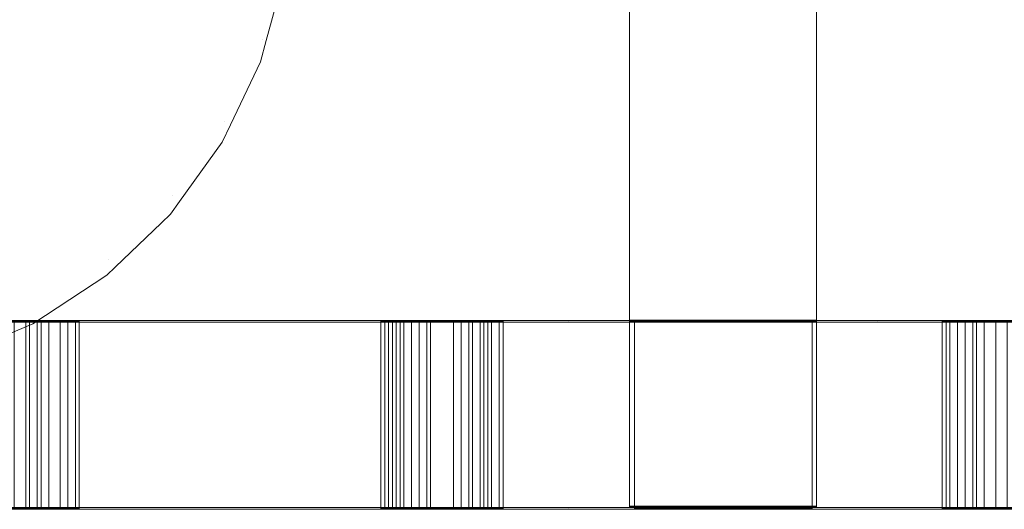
# Model space of a CAD drawing. Header units: millimetres. Extents: x -211 to 218, y -248 to 286.
# Tile 5 of 214: x -186 to -154, y -248 to -233. Entities that reach past the tile are written whole.
import ezdxf

# ---------------------------------------------------------------- set-up
doc = ezdxf.new("R2010")
doc.units = ezdxf.units.MM
doc.header["$LTSCALE"] = 25.4
doc.layers.add('None', color=7, linetype='Continuous', lineweight=9)

msp = doc.modelspace()

# ---------------------------------------------------------------- linework, layer by layer
at = {"layer": 'None', "color": 7, "linetype": 'Continuous', "lineweight": 9}
for points, invisible_edges in [([(-82.628, -149.105, -15.208), (-82.753, -149.564, -15.087), (-178.032, -233.918, -421.643), (-177.848, -233.238, -421.823)], 10), ([(-177.848, -233.238, -421.823), (-177.281, -231.147, -422.376), (-82.628, -149.105, -15.208)], 10), ([(-82.753, -149.564, -15.087), (-83.379, -151.876, -14.475), (-178.032, -233.918, -421.643)], 10), ([(-114.27, -151.012, -7.468), (-114.444, -150.629, -7.505), (-209.183, -232.48, -414.692), (-208.916, -233.07, -414.635)], 10), ([(-208.916, -233.07, -414.635), (-207.965, -235.169, -414.433), (-113.312, -153.127, -7.265), (-114.27, -151.012, -7.468)], 10), ([(-83.379, -151.876, -14.475), (-83.428, -151.977, -14.444), (-179.256, -236.494, -420.84), (-178.992, -235.938, -421.013)], 10), ([(-179.256, -236.494, -420.84), (-83.428, -151.977, -14.444), (-83.55, -152.235, -14.363)], 9), ([(-178.992, -235.938, -421.013), (-178.032, -233.918, -421.643), (-83.379, -151.876, -14.475)], 10), ([(-83.55, -152.235, -14.363), (-84.603, -154.452, -13.672), (-179.256, -236.494, -420.84)], 10), ([(-113.025, -153.553, -7.246), (-113.312, -153.127, -7.265), (-207.965, -235.169, -414.433), (-207.664, -235.616, -414.413)], 10), ([(-207.664, -235.616, -414.413), (-206.31, -237.625, -414.323), (-111.658, -155.583, -7.155), (-113.025, -153.553, -7.246)], 10), ([(-84.603, -154.452, -13.672), (-86.263, -156.755, -12.822), (-180.916, -238.797, -419.99), (-180.624, -238.392, -420.139)], 10), ([(-180.624, -238.392, -420.139), (-179.256, -236.494, -420.84), (-84.603, -154.452, -13.672)], 10), ([(-111.396, -155.859, -7.16), (-111.658, -155.583, -7.155), (-206.31, -237.625, -414.323), (-206.027, -237.923, -414.329)], 10), ([(-206.027, -237.923, -414.329), (-204.27, -239.773, -414.364), (-109.617, -157.731, -7.196), (-111.396, -155.859, -7.16)], 10), ([(-181.208, -239.077, -419.866), (-180.916, -238.797, -419.99), (-86.263, -156.755, -12.822), (-86.504, -156.985, -12.719)], 10), ([(-86.504, -156.985, -12.719), (-88.309, -158.715, -11.951), (-182.961, -240.757, -419.12), (-182.694, -240.501, -419.233)], 10), ([(-182.694, -240.501, -419.233), (-181.208, -239.077, -419.866), (-86.504, -156.985, -12.719)], 10), ([(-109.617, -157.731, -7.196), (-204.27, -239.773, -414.364), (-201.905, -241.549, -414.556), (-107.252, -159.506, -7.388)], 5), ([(-182.961, -240.757, -419.12), (-88.309, -158.715, -11.951), (-93.325, -162.894, -28.047)], 11), ([(-107.144, -159.562, -7.402), (-107.252, -159.506, -7.388), (-201.905, -241.549, -414.556), (-201.757, -241.625, -414.575)], 10), ([(-106.344, -159.974, -7.505), (-107.144, -159.562, -7.402), (-201.757, -241.625, -414.575)], 10), ([(-201.757, -241.625, -414.575), (-199.288, -242.897, -414.893), (-104.635, -160.855, -7.725), (-106.344, -159.974, -7.505)], 10), ([(-104.611, -160.862, -7.729), (-104.635, -160.855, -7.725), (-199.288, -242.897, -414.893)], 10), ([(-101.877, -161.725, -8.191), (-104.611, -160.862, -7.729), (-199.288, -242.897, -414.893)], 10), ([(-199.288, -242.897, -414.893), (-196.498, -243.778, -415.364), (-101.845, -161.735, -8.196), (-101.877, -161.725, -8.191)], 10), ([(-99.325, -162.387, -10.319), (-101.845, -161.735, -8.196), (-196.498, -243.778, -415.364)], 11), ([(-196.498, -243.778, -415.364), (-196.472, -243.781, -415.369), (-99.325, -162.387, -10.319)], 10), ([(-196.472, -243.781, -415.369), (-193.62, -244.164, -415.955), (-99.325, -162.387, -10.319)], 10), ([(-99.325, -164.706, -23.367), (-99.325, -162.387, -10.319), (-193.62, -244.164, -415.955)], 10), ([(-93.325, -162.894, -28.047), (-185.33, -242.314, -418.255), (-182.961, -240.757, -419.12)], 9), ([(-93.325, -162.894, -28.047), (-94.583, -163.657, -27.887), (-185.33, -242.314, -418.255)], 10), ([(-94.583, -163.657, -27.887), (-97.336, -164.879, -27.629), (-187.95, -243.42, -417.423), (-187.826, -243.368, -417.463)], 10), ([(-187.826, -243.368, -417.463), (-185.33, -242.314, -418.255), (-94.583, -163.657, -27.887)], 10), ([(-193.62, -244.164, -415.955), (-190.741, -244.043, -416.649), (-99.325, -164.706, -23.367)], 10), ([(-99.325, -165.442, -27.51), (-99.325, -164.706, -23.367), (-190.741, -244.043, -416.649)], 10), ([(-190.686, -244.031, -416.664), (-97.336, -164.879, -27.629), (-99.325, -165.442, -27.51)], 9), ([(-190.686, -244.031, -416.664), (-189.595, -243.788, -416.967), (-97.336, -164.879, -27.629)], 10), ([(-189.595, -243.788, -416.967), (-187.95, -243.42, -417.423), (-97.336, -164.879, -27.629)], 10), ([(-99.325, -165.442, -27.51), (-190.741, -244.043, -416.649), (-190.686, -244.031, -416.664)], 9), ([(-166.2, -242.236, 21.375), (-166.2, -213.014, 14.355), (-166.2, -242.209, 11.444)], 11), ([(-166.2, -231.616, 11.802), (-166.2, -242.209, 11.444), (-166.2, -213.014, 14.355)], 11), ([(-166.2, -213.014, 14.355), (-166.2, -242.248, 26.256), (-166.2, -214.312, 25.789)], 9), ([(-166.2, -242.236, 21.375), (-166.2, -242.248, 26.256), (-166.2, -213.014, 14.355)], 10), ([(-160.2, -213.014, 14.355), (-160.2, -242.209, 11.444), (-160.2, -231.616, 11.802)], 11), ([(-160.2, -213.014, 14.355), (-160.2, -242.248, 26.256), (-160.2, -242.236, 21.375)], 9), ([(-160.2, -242.209, 11.444), (-160.2, -213.014, 14.355), (-160.2, -242.236, 21.375)], 11), ([(-160.2, -214.312, 25.789), (-160.2, -242.248, 26.256), (-160.2, -213.014, 14.355)], 10), ([(-178.017, -230.247, -425.531), (-178.731, -232.912, -425.531), (-179.941, -232.471, -428.132), (-179.285, -230.024, -428.132)], 15), ([(-166.2, -229.944, 5.15), (-166.2, -242.195, 6.035), (-166.2, -231.705, 11.422)], 10), ([(-160.2, -231.705, 11.422), (-160.2, -242.195, 6.035), (-160.2, -229.944, 5.15)], 9), ([(-183.509, -231.173, -432.496), (-184.3, -232.869, -432.496), (-186.377, -231.67, -434.13), (-185.763, -230.352, -434.13)], 15), ([(-177.204, -230.391, -422.748), (-177.955, -233.194, -422.748), (-178.731, -232.912, -425.531), (-178.017, -230.247, -425.531)], 15), ([(-177.281, -231.147, -422.376), (-177.955, -233.194, -422.748), (-177.204, -230.391, -422.748)], 11), ([(-181.549, -231.886, -430.476), (-182.494, -233.912, -430.476), (-184.3, -232.869, -432.496), (-183.509, -231.173, -432.496)], 15), ([(-177.281, -231.147, -422.376), (-177.848, -233.238, -421.823), (-177.955, -233.194, -422.748)], 10), ([(-184.3, -232.869, -432.496), (-185.374, -234.403, -432.496), (-187.211, -232.861, -434.13), (-186.377, -231.67, -434.13)], 15), ([(-166.2, -242.209, 11.444), (-166.2, -231.616, 11.802), (-166.2, -231.751, 11.529)], 9), ([(-166.2, -242.195, 6.035), (-166.2, -242.209, 11.444), (-166.2, -231.751, 11.529), (-166.2, -231.705, 11.422)], 10), ([(-160.2, -231.751, 11.529), (-160.2, -231.616, 11.802), (-160.2, -242.209, 11.444)], 10), ([(-160.2, -231.705, 11.422), (-160.2, -231.751, 11.529), (-160.2, -242.209, 11.444), (-160.2, -242.195, 6.035)], 10), ([(-179.941, -232.471, -428.132), (-181.012, -234.768, -428.132), (-182.494, -233.912, -430.476), (-181.549, -231.886, -430.476)], 15), ([(-178.731, -232.912, -425.531), (-179.897, -235.412, -425.531), (-181.012, -234.768, -428.132), (-179.941, -232.471, -428.132)], 15), ([(-185.374, -234.403, -432.496), (-186.698, -235.727, -432.496), (-188.239, -233.889, -434.13), (-187.211, -232.861, -434.13)], 15), ([(-182.494, -233.912, -430.476), (-183.776, -235.743, -430.476), (-185.374, -234.403, -432.496), (-184.3, -232.869, -432.496)], 15), ([(-177.955, -233.194, -422.748), (-179.181, -235.825, -422.748), (-179.897, -235.412, -425.531), (-178.731, -232.912, -425.531)], 15), ([(-179.181, -235.825, -422.748), (-177.955, -233.194, -422.748), (-178.032, -233.918, -421.643)], 11), ([(-177.955, -233.194, -422.748), (-177.848, -233.238, -421.823), (-178.032, -233.918, -421.643)], 9), ([(-181.012, -234.768, -428.132), (-182.465, -236.843, -428.132), (-183.776, -235.743, -430.476), (-182.494, -233.912, -430.476)], 15), ([(-178.032, -233.918, -421.643), (-178.992, -235.938, -421.013), (-179.181, -235.825, -422.748)], 10), ([(-183.776, -235.743, -430.476), (-185.357, -237.324, -430.476), (-186.698, -235.727, -432.496), (-185.374, -234.403, -432.496)], 15), ([(-179.897, -235.412, -425.531), (-181.479, -237.671, -425.531), (-182.465, -236.843, -428.132), (-181.012, -234.768, -428.132)], 15), ([(-179.181, -235.825, -422.748), (-180.846, -238.202, -422.748), (-181.479, -237.671, -425.531), (-179.897, -235.412, -425.531)], 15), ([(-185.357, -237.324, -430.476), (-187.188, -238.606, -430.476), (-188.231, -236.8, -432.496), (-186.698, -235.727, -432.496)], 15), ([(-182.465, -236.843, -428.132), (-184.257, -238.635, -428.132), (-185.357, -237.324, -430.476), (-183.776, -235.743, -430.476)], 15), ([(-179.256, -236.494, -420.84), (-180.846, -238.202, -422.748), (-179.181, -235.825, -422.748)], 11), ([(-179.181, -235.825, -422.748), (-178.992, -235.938, -421.013), (-179.256, -236.494, -420.84)], 9), ([(-179.256, -236.494, -420.84), (-180.624, -238.392, -420.139), (-180.846, -238.202, -422.748)], 10), ([(-181.479, -237.671, -425.531), (-183.429, -239.621, -425.531), (-184.257, -238.635, -428.132), (-182.465, -236.843, -428.132)], 15), ([(-184.257, -238.635, -428.132), (-186.333, -240.088, -428.132), (-187.188, -238.606, -430.476), (-185.357, -237.324, -430.476)], 15), ([(-180.846, -238.202, -422.748), (-182.898, -240.254, -422.748), (-183.429, -239.621, -425.531), (-181.479, -237.671, -425.531)], 15), ([(-180.916, -238.797, -419.99), (-182.898, -240.254, -422.748), (-180.846, -238.202, -422.748)], 11), ([(-180.846, -238.202, -422.748), (-180.624, -238.392, -420.139), (-180.916, -238.797, -419.99)], 9), ([(-183.429, -239.621, -425.531), (-185.689, -241.204, -425.531), (-186.333, -240.088, -428.132), (-184.257, -238.635, -428.132)], 15), ([(-182.898, -240.254, -422.748), (-180.916, -238.797, -419.99), (-181.208, -239.077, -419.866)], 9), ([(-181.208, -239.077, -419.866), (-182.679, -240.516, -419.866), (-182.898, -240.254, -422.748)], 11), ([(-182.694, -240.501, -419.233), (-182.679, -240.516, -419.866), (-181.208, -239.077, -419.866)], 3), ([(-182.898, -240.254, -422.748), (-185.276, -241.919, -422.748), (-185.689, -241.204, -425.531), (-183.429, -239.621, -425.531)], 15), ([(-185.689, -241.204, -425.531), (-188.189, -242.369, -425.531), (-188.629, -241.159, -428.132), (-186.333, -240.088, -428.132)], 15), ([(-182.679, -240.516, -419.866), (-185.105, -242.214, -419.866), (-185.276, -241.919, -422.748), (-182.898, -240.254, -422.748)], 15), ([(-185.105, -242.214, -419.866), (-182.679, -240.516, -419.866), (-182.961, -240.757, -419.12)], 11), ([(-182.679, -240.516, -419.866), (-182.694, -240.501, -419.233), (-182.961, -240.757, -419.12)], 9), ([(-182.961, -240.757, -419.12), (-185.33, -242.314, -418.255), (-185.105, -242.214, -419.866)], 10), ([(-185.276, -241.919, -422.748), (-187.906, -243.146, -422.748), (-188.189, -242.369, -425.531), (-185.689, -241.204, -425.531)], 15), ([(-185.105, -242.214, -419.866), (-187.79, -243.466, -419.866), (-187.906, -243.146, -422.748), (-185.276, -241.919, -422.748)], 15), ([(-193.637, -242.209, 26.365), (-168.144, -242.209, 26.301), (-185.066, -242.23, 18.283), (-185.433, -242.23, 18.406)], 10), ([(-185.433, -242.23, 18.406), (-186.291, -242.23, 18.406), (-193.637, -242.209, 26.365)], 10), ([(-168.144, -242.209, 26.301), (-193.637, -242.209, 26.365), (-193.637, -248.209, 26.38), (-168.144, -248.209, 26.317)], 8), ([(-193.637, -242.262, 6.284), (-185.923, -242.241, 14.365), (-185.739, -242.24, 14.426)], 9), ([(-185.739, -242.24, 14.426), (-168.144, -242.24, 14.426), (-168.144, -242.262, 6.055), (-193.637, -242.262, 6.284)], 11), ([(-168.144, -248.262, 6.071), (-193.637, -248.262, 6.3), (-193.637, -242.262, 6.284), (-168.144, -242.262, 6.055)], 8), ([(-185.33, -242.314, -418.255), (-187.826, -243.368, -417.463), (-187.79, -243.466, -419.866)], 10), ([(-187.79, -243.466, -419.866), (-185.105, -242.214, -419.866), (-185.33, -242.314, -418.255)], 11), ([(-185.739, -242.24, 14.426), (-185.923, -242.241, 14.365), (-185.923, -248.24, 14.381), (-185.739, -248.24, 14.442)], 8), ([(-185.739, -242.24, 14.426), (-185.188, -242.24, 14.488), (-173.556, -242.239, 14.977), (-172.944, -242.24, 14.61)], 11), ([(-168.144, -242.24, 14.426), (-185.739, -242.24, 14.426), (-172.699, -242.24, 14.488), (-171.597, -242.24, 14.488)], 11), ([(-172.944, -242.24, 14.61), (-172.699, -242.24, 14.488), (-185.739, -242.24, 14.426)], 10), ([(-185.739, -242.24, 14.426), (-185.556, -242.24, 14.488), (-185.188, -242.24, 14.488)], 8), ([(-185.739, -248.24, 14.442), (-185.556, -248.24, 14.503), (-185.556, -242.24, 14.488), (-185.739, -242.24, 14.426)], 8), ([(-173.556, -242.239, 14.977), (-185.188, -242.24, 14.488), (-184.821, -242.24, 14.732)], 9), ([(-184.453, -242.232, 17.794), (-184.821, -242.231, 18.038), (-185.066, -242.23, 18.283), (-168.144, -242.209, 26.301)], 12), ([(-184.821, -242.24, 14.732), (-184.453, -242.239, 14.977), (-173.556, -242.239, 14.977)], 10), ([(-168.144, -242.209, 26.301), (-183.964, -242.233, 17.181), (-184.209, -242.233, 17.426), (-184.453, -242.232, 17.794)], 9), ([(-184.453, -242.239, 14.977), (-184.209, -242.238, 15.222), (-173.556, -242.239, 14.977)], 10), ([(-173.556, -242.239, 14.977), (-184.209, -242.238, 15.222), (-183.964, -242.236, 15.957)], 9), ([(-172.944, -242.23, 18.283), (-173.189, -242.231, 18.161), (-183.964, -242.233, 17.181), (-168.144, -242.209, 26.301)], 14), ([(-183.964, -242.233, 17.181), (-173.189, -242.231, 18.161), (-173.434, -242.231, 17.916)], 9), ([(-173.434, -242.231, 17.916), (-173.678, -242.232, 17.671), (-183.964, -242.233, 17.181)], 10), ([(-173.678, -242.232, 17.671), (-173.923, -242.233, 17.304), (-183.964, -242.233, 17.181)], 10), ([(-183.964, -242.234, 16.814), (-183.964, -242.233, 17.181), (-174.168, -242.234, 16.691)], 10), ([(-173.923, -242.233, 17.304), (-174.046, -242.234, 16.936), (-174.168, -242.234, 16.691), (-183.964, -242.233, 17.181)], 12), ([(-174.168, -242.234, 16.691), (-174.168, -242.235, 16.324), (-183.841, -242.235, 16.324), (-183.964, -242.234, 16.814)], 10), ([(-183.964, -242.236, 15.957), (-183.841, -242.235, 16.324), (-173.556, -242.239, 14.977)], 10), ([(-183.841, -242.235, 16.324), (-174.168, -242.235, 16.324), (-174.046, -242.237, 15.834)], 9), ([(-174.046, -242.237, 15.834), (-173.923, -242.237, 15.59), (-173.801, -242.238, 15.222), (-183.841, -242.235, 16.324)], 12), ([(-173.801, -242.238, 15.222), (-173.556, -242.239, 14.977), (-183.841, -242.235, 16.324)], 10), ([(-168.144, -242.209, 26.301), (-172.577, -242.23, 18.406), (-172.944, -242.23, 18.283)], 9), ([(-168.144, -242.209, 26.301), (-171.842, -242.23, 18.406), (-172.577, -242.23, 18.406)], 9), ([(-171.352, -242.23, 18.283), (-171.842, -242.23, 18.406), (-168.144, -242.209, 26.301)], 10), ([(-168.144, -242.24, 14.426), (-171.597, -242.24, 14.488), (-171.23, -242.24, 14.61)], 9), ([(-170.985, -242.231, 18.038), (-171.352, -242.23, 18.283), (-168.144, -242.209, 26.301)], 10), ([(-168.144, -242.24, 14.426), (-171.23, -242.24, 14.61), (-170.863, -242.239, 14.855)], 9), ([(-170.74, -242.232, 17.794), (-170.985, -242.231, 18.038), (-168.144, -242.209, 26.301)], 10), ([(-170.863, -242.239, 14.855), (-170.618, -242.239, 15.1), (-168.144, -242.24, 14.426)], 10), ([(-168.144, -242.209, 26.301), (-170.25, -242.233, 17.181), (-170.74, -242.232, 17.794)], 11), ([(-170.25, -242.233, 17.181), (-170.618, -242.232, 17.549), (-170.74, -242.232, 17.794)], 8), ([(-170.618, -242.239, 15.1), (-170.373, -242.238, 15.467), (-168.144, -242.24, 14.426)], 10), ([(-170.373, -242.238, 15.467), (-170.25, -242.237, 15.834), (-168.144, -242.24, 14.426)], 10), ([(-170.25, -242.237, 15.834), (-170.25, -242.233, 17.181), (-168.144, -242.209, 26.301), (-168.144, -242.24, 14.426)], 14), ([(-168.144, -242.209, 26.301), (-158.253, -242.209, 26.277), (-160.337, -242.222, 21.344), (-166.037, -242.222, 21.344)], 10), ([(-166.037, -242.222, 21.344), (-166.037, -242.24, 14.426), (-168.144, -242.24, 14.426), (-168.144, -242.209, 26.301)], 14), ([(-168.144, -248.209, 26.317), (-158.253, -248.209, 26.293), (-158.253, -242.209, 26.277), (-168.144, -242.209, 26.301)], 10), ([(-168.144, -242.262, 6.055), (-168.144, -242.24, 14.426), (-166.037, -242.24, 14.426), (-166.037, -242.248, 11.427)], 11), ([(-158.253, -242.262, 5.967), (-168.144, -242.262, 6.055), (-166.037, -242.248, 11.427), (-160.337, -242.248, 11.427)], 10), ([(-158.253, -248.262, 5.983), (-168.144, -248.262, 6.071), (-168.144, -242.262, 6.055), (-158.253, -242.262, 5.967)], 10), ([(-166.2, -242.209, 11.444), (-166.2, -248.167, 11.428), (-166.2, -248.194, 21.359), (-166.2, -242.236, 21.375)], 8), ([(-166.037, -242.24, 14.426), (-166.037, -242.222, 21.344), (-166.037, -248.222, 21.36), (-166.037, -248.24, 14.442)], 8), ([(-166.037, -248.24, 14.442), (-166.037, -248.248, 11.442), (-166.037, -242.248, 11.427), (-166.037, -242.24, 14.426)], 8), ([(-158.253, -242.209, 26.277), (-158.253, -242.24, 14.426), (-160.337, -242.24, 14.426), (-160.337, -242.222, 21.344)], 11), ([(-160.337, -248.24, 14.442), (-160.337, -248.222, 21.36), (-160.337, -242.222, 21.344), (-160.337, -242.24, 14.426)], 8), ([(-160.337, -242.248, 11.427), (-160.337, -242.24, 14.426), (-158.253, -242.24, 14.426), (-158.253, -242.262, 5.967)], 14), ([(-160.337, -242.24, 14.426), (-160.337, -242.248, 11.427), (-160.337, -248.248, 11.442), (-160.337, -248.24, 14.442)], 8), ([(-160.2, -242.236, 21.375), (-160.2, -248.194, 21.359), (-160.2, -248.167, 11.428), (-160.2, -242.209, 11.444)], 8), ([(-158.253, -242.209, 26.277), (-154.455, -242.23, 18.406), (-154.822, -242.23, 18.283)], 9), ([(-153.843, -242.23, 18.406), (-154.455, -242.23, 18.406), (-158.253, -242.209, 26.277), (-146.496, -242.209, 26.248)], 10), ([(-158.253, -242.209, 26.277), (-155.19, -242.231, 18.161), (-155.434, -242.231, 17.916)], 9), ([(-158.253, -242.24, 14.426), (-158.253, -242.209, 26.277), (-156.169, -242.234, 16.814), (-156.169, -242.236, 15.957)], 11), ([(-158.253, -242.209, 26.277), (-155.924, -242.233, 17.426), (-155.924, -242.233, 17.181), (-156.047, -242.233, 17.059)], 9), ([(-154.822, -242.23, 18.283), (-155.19, -242.231, 18.161), (-158.253, -242.209, 26.277)], 10), ([(-156.047, -242.233, 17.059), (-156.047, -242.234, 16.936), (-156.169, -242.234, 16.814), (-158.253, -242.209, 26.277)], 12), ([(-155.434, -242.231, 17.916), (-155.924, -242.233, 17.426), (-158.253, -242.209, 26.277)], 10), ([(-146.496, -242.209, 26.248), (-158.253, -242.209, 26.277), (-158.253, -248.209, 26.293), (-146.496, -248.209, 26.263)], 10), ([(-158.253, -242.24, 14.426), (-156.169, -242.236, 15.957), (-155.924, -242.237, 15.59), (-155.679, -242.239, 15.1)], 9), ([(-158.253, -242.24, 14.426), (-155.679, -242.239, 15.1), (-155.19, -242.24, 14.732), (-155.067, -242.24, 14.61)], 9), ([(-158.253, -242.262, 5.967), (-158.253, -242.24, 14.426), (-154.271, -242.24, 14.426)], 11), ([(-154.271, -242.24, 14.426), (-154.087, -242.241, 14.365), (-152.618, -242.263, 5.916), (-158.253, -242.262, 5.967)], 10), ([(-155.067, -242.24, 14.61), (-154.822, -242.24, 14.488), (-158.253, -242.24, 14.426)], 10), ([(-154.822, -242.24, 14.488), (-154.455, -242.24, 14.488), (-154.271, -242.24, 14.426), (-158.253, -242.24, 14.426)], 12), ([(-158.253, -242.262, 5.967), (-152.618, -242.263, 5.916), (-152.618, -248.263, 5.932), (-158.253, -248.262, 5.983)], 8), ([(-154.271, -242.24, 14.426), (-154.455, -242.24, 14.488), (-154.455, -248.24, 14.503), (-154.271, -248.24, 14.442)], 8), ([(-154.271, -248.24, 14.442), (-154.087, -248.24, 14.381), (-154.087, -242.241, 14.365), (-154.271, -242.24, 14.426)], 8), ([(-193.637, -248.209, 26.38), (-186.291, -248.23, 18.421), (-185.433, -248.23, 18.421)], 9), ([(-185.433, -248.23, 18.421), (-185.066, -248.23, 18.299), (-168.144, -248.209, 26.317), (-193.637, -248.209, 26.38)], 10), ([(-193.637, -248.262, 6.3), (-168.144, -248.262, 6.071), (-168.144, -248.24, 14.442), (-185.739, -248.24, 14.442)], 14), ([(-185.739, -248.24, 14.442), (-185.923, -248.24, 14.381), (-193.637, -248.262, 6.3)], 10), ([(-185.188, -248.24, 14.503), (-185.556, -248.24, 14.503), (-185.739, -248.24, 14.442), (-168.144, -248.24, 14.442)], 12), ([(-172.699, -248.24, 14.503), (-185.188, -248.24, 14.503), (-168.144, -248.24, 14.442)], 11), ([(-172.699, -248.24, 14.503), (-184.821, -248.24, 14.748), (-185.188, -248.24, 14.503)], 9), ([(-168.144, -248.209, 26.317), (-185.066, -248.23, 18.299), (-184.821, -248.231, 18.054), (-184.453, -248.232, 17.809)], 9), ([(-172.699, -248.24, 14.503), (-184.453, -248.239, 14.993), (-184.821, -248.24, 14.748)], 9), ([(-184.453, -248.232, 17.809), (-184.209, -248.232, 17.442), (-183.964, -248.233, 17.197), (-168.144, -248.209, 26.317)], 12), ([(-172.699, -248.24, 14.503), (-184.209, -248.238, 15.238), (-184.453, -248.239, 14.993)], 9), ([(-183.964, -248.236, 15.973), (-184.209, -248.238, 15.238), (-172.699, -248.24, 14.503)], 10), ([(-168.144, -248.209, 26.317), (-183.964, -248.233, 17.197), (-173.189, -248.231, 18.177), (-172.944, -248.23, 18.299)], 11), ([(-183.964, -248.233, 17.197), (-173.678, -248.232, 17.687), (-173.434, -248.231, 17.932)], 9), ([(-173.434, -248.231, 17.932), (-173.189, -248.231, 18.177), (-183.964, -248.233, 17.197)], 10), ([(-183.964, -248.233, 17.197), (-173.923, -248.233, 17.319), (-173.678, -248.232, 17.687)], 9), ([(-183.964, -248.233, 17.197), (-174.168, -248.234, 16.707), (-174.046, -248.234, 16.952), (-173.923, -248.233, 17.319)], 9), ([(-174.168, -248.234, 16.707), (-183.964, -248.233, 17.197), (-183.964, -248.234, 16.83)], 9), ([(-183.964, -248.234, 16.83), (-183.841, -248.235, 16.34), (-174.168, -248.235, 16.34), (-174.168, -248.234, 16.707)], 10), ([(-172.699, -248.24, 14.503), (-183.841, -248.235, 16.34), (-183.964, -248.236, 15.973)], 9), ([(-183.841, -248.235, 16.34), (-172.699, -248.24, 14.503), (-172.944, -248.24, 14.626)], 9), ([(-172.944, -248.24, 14.626), (-173.556, -248.239, 14.993), (-183.841, -248.235, 16.34)], 10), ([(-173.556, -248.239, 14.993), (-173.801, -248.238, 15.238), (-183.841, -248.235, 16.34)], 10), ([(-183.841, -248.235, 16.34), (-174.046, -248.237, 15.85), (-174.168, -248.235, 16.34)], 9), ([(-173.801, -248.238, 15.238), (-173.923, -248.237, 15.605), (-174.046, -248.237, 15.85), (-183.841, -248.235, 16.34)], 12), ([(-172.944, -248.23, 18.299), (-172.577, -248.23, 18.421), (-168.144, -248.209, 26.317)], 10), ([(-168.144, -248.24, 14.442), (-171.597, -248.24, 14.503), (-172.699, -248.24, 14.503)], 9), ([(-168.144, -248.209, 26.317), (-172.577, -248.23, 18.421), (-171.842, -248.23, 18.421)], 9), ([(-171.842, -248.23, 18.421), (-171.352, -248.23, 18.299), (-168.144, -248.209, 26.317)], 10), ([(-171.23, -248.24, 14.626), (-171.597, -248.24, 14.503), (-168.144, -248.24, 14.442)], 10), ([(-168.144, -248.209, 26.317), (-171.352, -248.23, 18.299), (-170.985, -248.231, 18.054)], 9), ([(-170.863, -248.239, 14.871), (-171.23, -248.24, 14.626), (-168.144, -248.24, 14.442)], 10), ([(-170.985, -248.231, 18.054), (-170.74, -248.232, 17.809), (-168.144, -248.209, 26.317)], 10), ([(-168.144, -248.24, 14.442), (-170.618, -248.239, 15.116), (-170.863, -248.239, 14.871)], 9), ([(-170.74, -248.232, 17.809), (-170.618, -248.232, 17.564), (-170.25, -248.233, 17.197), (-168.144, -248.209, 26.317)], 12), ([(-168.144, -248.24, 14.442), (-170.373, -248.238, 15.483), (-170.618, -248.239, 15.116)], 9), ([(-168.144, -248.24, 14.442), (-170.25, -248.237, 15.85), (-170.373, -248.238, 15.483)], 9), ([(-168.144, -248.24, 14.442), (-168.144, -248.209, 26.317), (-170.25, -248.233, 17.197), (-170.25, -248.237, 15.85)], 11), ([(-158.253, -248.209, 26.293), (-168.144, -248.209, 26.317), (-166.037, -248.222, 21.36), (-160.337, -248.222, 21.36)], 10), ([(-168.144, -248.209, 26.317), (-168.144, -248.24, 14.442), (-166.037, -248.24, 14.442), (-166.037, -248.222, 21.36)], 11), ([(-166.037, -248.248, 11.442), (-166.037, -248.24, 14.442), (-168.144, -248.24, 14.442), (-168.144, -248.262, 6.071)], 14), ([(-168.144, -248.262, 6.071), (-158.253, -248.262, 5.983), (-160.337, -248.248, 11.442), (-166.037, -248.248, 11.442)], 10), ([(-160.337, -248.222, 21.36), (-160.337, -248.24, 14.442), (-158.253, -248.24, 14.442), (-158.253, -248.209, 26.293)], 14), ([(-158.253, -248.262, 5.983), (-158.253, -248.24, 14.442), (-160.337, -248.24, 14.442), (-160.337, -248.248, 11.442)], 11), ([(-146.496, -248.209, 26.263), (-158.253, -248.209, 26.293), (-154.455, -248.23, 18.421), (-153.843, -248.23, 18.421)], 10), ([(-158.253, -248.209, 26.293), (-155.19, -248.231, 18.177), (-154.822, -248.23, 18.299)], 9), ([(-154.822, -248.23, 18.299), (-154.455, -248.23, 18.421), (-158.253, -248.209, 26.293)], 10), ([(-158.253, -248.209, 26.293), (-155.924, -248.232, 17.442), (-155.434, -248.231, 17.932)], 9), ([(-155.434, -248.231, 17.932), (-155.19, -248.231, 18.177), (-158.253, -248.209, 26.293)], 10), ([(-158.253, -248.209, 26.293), (-156.169, -248.234, 16.83), (-156.047, -248.234, 16.952), (-156.047, -248.233, 17.075)], 9), ([(-156.047, -248.233, 17.075), (-155.924, -248.233, 17.197), (-155.924, -248.232, 17.442), (-158.253, -248.209, 26.293)], 12), ([(-156.169, -248.236, 15.973), (-156.169, -248.234, 16.83), (-158.253, -248.209, 26.293), (-158.253, -248.24, 14.442)], 14), ([(-155.679, -248.239, 15.116), (-155.924, -248.237, 15.605), (-156.169, -248.236, 15.973), (-158.253, -248.24, 14.442)], 12), ([(-155.067, -248.24, 14.626), (-155.19, -248.24, 14.748), (-155.679, -248.239, 15.116), (-158.253, -248.24, 14.442)], 12), ([(-158.253, -248.262, 5.983), (-152.618, -248.263, 5.932), (-154.087, -248.24, 14.381), (-154.271, -248.24, 14.442)], 10), ([(-158.253, -248.24, 14.442), (-154.822, -248.24, 14.503), (-155.067, -248.24, 14.626)], 9), ([(-158.253, -248.24, 14.442), (-154.271, -248.24, 14.442), (-154.455, -248.24, 14.503), (-154.822, -248.24, 14.503)], 9), ([(-154.271, -248.24, 14.442), (-158.253, -248.24, 14.442), (-158.253, -248.262, 5.983)], 11)]:
    msp.add_3dface(points, dxfattribs=dict(at, invisible_edges=invisible_edges))
for points in [[(-166.2, -242.248, 26.256), (-160.2, -242.248, 26.256), (-160.2, -214.312, 25.789), (-166.2, -214.312, 25.789)], [(-166.2, -229.944, 5.15), (-160.2, -229.944, 5.15), (-160.2, -242.195, 6.035), (-166.2, -242.195, 6.035)], [(-185.433, -242.23, 18.406), (-185.433, -248.23, 18.421), (-186.291, -248.23, 18.421), (-186.291, -242.23, 18.406)], [(-185.556, -242.24, 14.488), (-185.556, -248.24, 14.503), (-185.188, -248.24, 14.503), (-185.188, -242.24, 14.488)], [(-185.066, -242.23, 18.283), (-185.066, -248.23, 18.299), (-185.433, -248.23, 18.421), (-185.433, -242.23, 18.406)], [(-185.188, -242.24, 14.488), (-185.188, -248.24, 14.503), (-184.821, -248.24, 14.748), (-184.821, -242.24, 14.732)], [(-184.821, -242.231, 18.038), (-184.821, -248.231, 18.054), (-185.066, -248.23, 18.299), (-185.066, -242.23, 18.283)], [(-184.453, -242.232, 17.794), (-184.453, -248.232, 17.809), (-184.821, -248.231, 18.054), (-184.821, -242.231, 18.038)], [(-184.821, -242.24, 14.732), (-184.821, -248.24, 14.748), (-184.453, -248.239, 14.993), (-184.453, -242.239, 14.977)], [(-184.209, -242.233, 17.426), (-184.209, -248.232, 17.442), (-184.453, -248.232, 17.809), (-184.453, -242.232, 17.794)], [(-184.453, -242.239, 14.977), (-184.453, -248.239, 14.993), (-184.209, -248.238, 15.238), (-184.209, -242.238, 15.222)], [(-183.964, -242.233, 17.181), (-183.964, -248.233, 17.197), (-184.209, -248.232, 17.442), (-184.209, -242.233, 17.426)], [(-183.964, -248.236, 15.973), (-183.964, -242.236, 15.957), (-184.209, -242.238, 15.222), (-184.209, -248.238, 15.238)], [(-183.964, -242.234, 16.814), (-183.964, -248.234, 16.83), (-183.964, -248.233, 17.197), (-183.964, -242.233, 17.181)], [(-183.841, -242.235, 16.324), (-183.841, -248.235, 16.34), (-183.964, -248.234, 16.83), (-183.964, -242.234, 16.814)], [(-183.964, -248.236, 15.973), (-183.841, -248.235, 16.34), (-183.841, -242.235, 16.324), (-183.964, -242.236, 15.957)], [(-174.046, -242.234, 16.936), (-174.046, -248.234, 16.952), (-174.168, -248.234, 16.707), (-174.168, -242.234, 16.691)], [(-174.168, -242.234, 16.691), (-174.168, -248.234, 16.707), (-174.168, -248.235, 16.34), (-174.168, -242.235, 16.324)], [(-174.168, -242.235, 16.324), (-174.168, -248.235, 16.34), (-174.046, -248.237, 15.85), (-174.046, -242.237, 15.834)], [(-173.923, -242.233, 17.304), (-173.923, -248.233, 17.319), (-174.046, -248.234, 16.952), (-174.046, -242.234, 16.936)], [(-174.046, -242.237, 15.834), (-174.046, -248.237, 15.85), (-173.923, -248.237, 15.605), (-173.923, -242.237, 15.59)], [(-173.678, -242.232, 17.671), (-173.678, -248.232, 17.687), (-173.923, -248.233, 17.319), (-173.923, -242.233, 17.304)], [(-173.923, -242.237, 15.59), (-173.923, -248.237, 15.605), (-173.801, -248.238, 15.238), (-173.801, -242.238, 15.222)], [(-173.801, -242.238, 15.222), (-173.801, -248.238, 15.238), (-173.556, -248.239, 14.993), (-173.556, -242.239, 14.977)], [(-173.434, -242.231, 17.916), (-173.434, -248.231, 17.932), (-173.678, -248.232, 17.687), (-173.678, -242.232, 17.671)], [(-173.556, -242.239, 14.977), (-173.556, -248.239, 14.993), (-172.944, -248.24, 14.626), (-172.944, -242.24, 14.61)], [(-173.189, -242.231, 18.161), (-173.189, -248.231, 18.177), (-173.434, -248.231, 17.932), (-173.434, -242.231, 17.916)], [(-172.944, -242.23, 18.283), (-172.944, -248.23, 18.299), (-173.189, -248.231, 18.177), (-173.189, -242.231, 18.161)], [(-172.577, -242.23, 18.406), (-172.577, -248.23, 18.421), (-172.944, -248.23, 18.299), (-172.944, -242.23, 18.283)], [(-172.944, -242.24, 14.61), (-172.944, -248.24, 14.626), (-172.699, -248.24, 14.503), (-172.699, -242.24, 14.488)], [(-172.699, -242.24, 14.488), (-172.699, -248.24, 14.503), (-171.597, -248.24, 14.503), (-171.597, -242.24, 14.488)], [(-171.842, -242.23, 18.406), (-171.842, -248.23, 18.421), (-172.577, -248.23, 18.421), (-172.577, -242.23, 18.406)], [(-171.352, -242.23, 18.283), (-171.352, -248.23, 18.299), (-171.842, -248.23, 18.421), (-171.842, -242.23, 18.406)], [(-171.597, -242.24, 14.488), (-171.597, -248.24, 14.503), (-171.23, -248.24, 14.626), (-171.23, -242.24, 14.61)], [(-170.985, -242.231, 18.038), (-170.985, -248.231, 18.054), (-171.352, -248.23, 18.299), (-171.352, -242.23, 18.283)], [(-171.23, -242.24, 14.61), (-171.23, -248.24, 14.626), (-170.863, -248.239, 14.871), (-170.863, -242.239, 14.855)], [(-170.74, -242.232, 17.794), (-170.74, -248.232, 17.809), (-170.985, -248.231, 18.054), (-170.985, -242.231, 18.038)], [(-170.863, -242.239, 14.855), (-170.863, -248.239, 14.871), (-170.618, -248.239, 15.116), (-170.618, -242.239, 15.1)], [(-170.618, -242.232, 17.549), (-170.618, -248.232, 17.564), (-170.74, -248.232, 17.809), (-170.74, -242.232, 17.794)], [(-170.25, -242.233, 17.181), (-170.25, -248.233, 17.197), (-170.618, -248.232, 17.564), (-170.618, -242.232, 17.549)], [(-170.618, -242.239, 15.1), (-170.618, -248.239, 15.116), (-170.373, -248.238, 15.483), (-170.373, -242.238, 15.467)], [(-170.373, -242.238, 15.467), (-170.373, -248.238, 15.483), (-170.25, -248.237, 15.85), (-170.25, -242.237, 15.834)], [(-170.25, -242.237, 15.834), (-170.25, -248.237, 15.85), (-170.25, -248.233, 17.197), (-170.25, -242.233, 17.181)], [(-166.2, -242.195, 6.035), (-160.2, -242.195, 6.035), (-160.2, -242.209, 11.444), (-166.2, -242.209, 11.444)], [(-166.2, -242.209, 11.444), (-160.2, -242.209, 11.444), (-160.2, -248.167, 11.428), (-166.2, -248.167, 11.428)], [(-166.2, -242.236, 21.375), (-160.2, -242.236, 21.375), (-160.2, -242.248, 26.256), (-166.2, -242.248, 26.256)], [(-166.2, -248.194, 21.359), (-160.2, -248.194, 21.359), (-160.2, -242.236, 21.375), (-166.2, -242.236, 21.375)], [(-160.337, -242.222, 21.344), (-160.337, -248.222, 21.36), (-166.037, -248.222, 21.36), (-166.037, -242.222, 21.344)], [(-166.037, -242.248, 11.427), (-166.037, -248.248, 11.442), (-160.337, -248.248, 11.442), (-160.337, -242.248, 11.427)], [(-156.047, -242.234, 16.936), (-156.047, -248.234, 16.952), (-156.169, -248.234, 16.83), (-156.169, -242.234, 16.814)], [(-156.169, -242.234, 16.814), (-156.169, -248.234, 16.83), (-156.169, -248.236, 15.973), (-156.169, -242.236, 15.957)], [(-156.169, -242.236, 15.957), (-156.169, -248.236, 15.973), (-155.924, -248.237, 15.605), (-155.924, -242.237, 15.59)], [(-155.924, -242.233, 17.181), (-155.924, -248.233, 17.197), (-156.047, -248.233, 17.075), (-156.047, -242.233, 17.059)], [(-156.047, -242.233, 17.059), (-156.047, -248.233, 17.075), (-156.047, -248.234, 16.952), (-156.047, -242.234, 16.936)], [(-155.434, -242.231, 17.916), (-155.434, -248.231, 17.932), (-155.924, -248.232, 17.442), (-155.924, -242.233, 17.426)], [(-155.924, -242.233, 17.426), (-155.924, -248.232, 17.442), (-155.924, -248.233, 17.197), (-155.924, -242.233, 17.181)], [(-155.924, -242.237, 15.59), (-155.924, -248.237, 15.605), (-155.679, -248.239, 15.116), (-155.679, -242.239, 15.1)], [(-155.679, -242.239, 15.1), (-155.679, -248.239, 15.116), (-155.19, -248.24, 14.748), (-155.19, -242.24, 14.732)], [(-155.19, -242.231, 18.161), (-155.19, -248.231, 18.177), (-155.434, -248.231, 17.932), (-155.434, -242.231, 17.916)], [(-154.822, -242.23, 18.283), (-154.822, -248.23, 18.299), (-155.19, -248.231, 18.177), (-155.19, -242.231, 18.161)], [(-155.19, -242.24, 14.732), (-155.19, -248.24, 14.748), (-155.067, -248.24, 14.626), (-155.067, -242.24, 14.61)], [(-155.067, -242.24, 14.61), (-155.067, -248.24, 14.626), (-154.822, -248.24, 14.503), (-154.822, -242.24, 14.488)], [(-154.455, -242.23, 18.406), (-154.455, -248.23, 18.421), (-154.822, -248.23, 18.299), (-154.822, -242.23, 18.283)], [(-154.822, -242.24, 14.488), (-154.822, -248.24, 14.503), (-154.455, -248.24, 14.503), (-154.455, -242.24, 14.488)], [(-153.843, -242.23, 18.406), (-153.843, -248.23, 18.421), (-154.455, -248.23, 18.421), (-154.455, -242.23, 18.406)], [(-166.2, -248.167, 11.428), (-160.2, -248.167, 11.428), (-160.2, -248.194, 21.359), (-166.2, -248.194, 21.359)]]:
    msp.add_3dface(points, dxfattribs=at)

doc.saveas('drawing.dxf')
